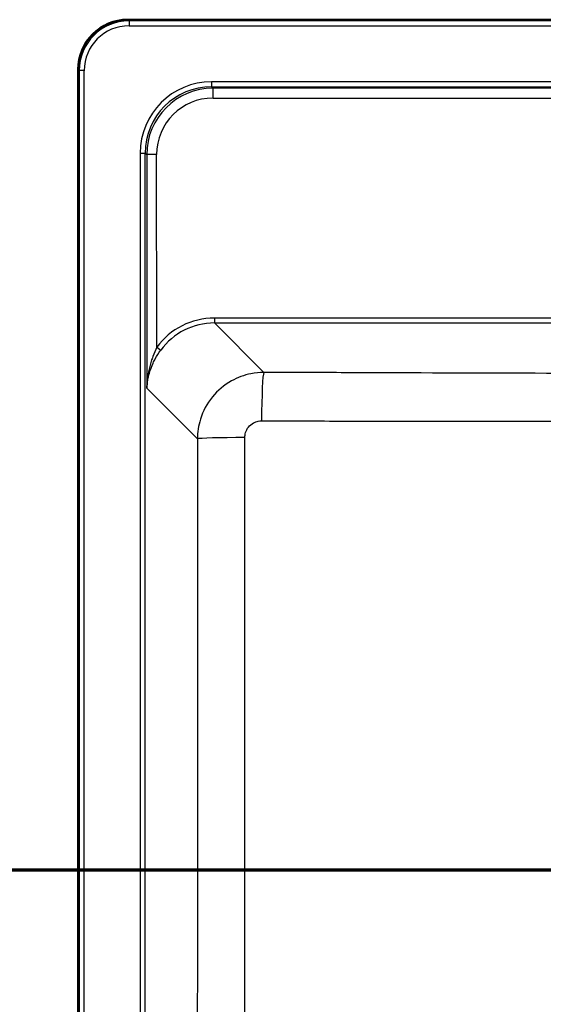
# Model space of a CAD drawing. Header units: millimetres. Extents: x 100 to 2000, y 93 to 3947.
# Tile 15 of 20: x 848 to 1005, y 3408 to 3704. Entities that reach past the tile are written whole.
import ezdxf

# ---------------------------------------------------------------- set-up
doc = ezdxf.new("R2010")
doc.units = ezdxf.units.MM
doc.header["$LTSCALE"] = 10
for name, color, linetype, lineweight in [('Section View Lines(ISO)', 7, 'Continuous', 70), ('Visible Edges(ISO)', 7, 'Continuous', 50), ('Visible Tangent Edges(ISO)', 7, 'Continuous', 25)]:
    doc.layers.add(name, color=color, linetype=linetype, lineweight=lineweight)

# ---------------------------------------------------------------- blocks, each defined once
blk = doc.blocks.new('2dTransSection0')
at = {"layer": 'Section View Lines(ISO)', "linetype": 'Continuous'}
blk.add_line((16.488, 344.88), (191.714, 344.88), dxfattribs=at)

msp = doc.modelspace()

# ---------------------------------------------------------------- linework, layer by layer
at = {"layer": 'Visible Edges(ISO)'}
for p, q in [((1260.45, 3703.8), (880.38, 3703.8)), ((865.41, 3688.83), (865.41, 3208.76))]:
    msp.add_line(p, q, dxfattribs=at)
msp.add_ellipse((880.45, 3688.76), major_axis=(-10.66, 10.66), ratio=0.995146, start_param=5.50022, end_param=7.06615, dxfattribs=at)
at = {"layer": 'Visible Tangent Edges(ISO)'}
for p, q in [((880.7, 3703.47), (880.38, 3703.8)), ((1260.13, 3703.47), (880.7, 3703.47)), ((880.7, 3703.47), (880.7, 3701.98)), ((880.7, 3701.98), (1260.13, 3701.98)), ((865.41, 3688.83), (865.74, 3688.51)), ((865.74, 3688.51), (865.74, 3209.08)), ((867.23, 3688.51), (865.74, 3688.51)), ((867.23, 3209.08), (867.23, 3688.51)), ((905.46, 3685.17), (905.46, 3683.68)), ((1235.37, 3685.17), (905.46, 3685.17)), ((905.89, 3683.25), (905.46, 3683.68)), ((905.46, 3683.68), (1235.37, 3683.68)), ((905.89, 3680.28), (905.89, 3683.25)), ((1234.94, 3683.25), (905.89, 3683.25)), ((905.89, 3680.28), (1234.94, 3680.28)), ((884.04, 3663.75), (885.53, 3663.75)), ((884.04, 3663.75), (884.04, 3233.84)), ((885.53, 3233.84), (885.53, 3663.75)), ((885.53, 3663.75), (885.98, 3663.31)), ((885.98, 3663.31), (886.03, 3593.25)), ((889.01, 3605.55), (888.97, 3663.33)), ((906.3, 3614.32), (906.3, 3612.84)), ((1054.14, 3614.32), (906.3, 3614.32)), ((921.11, 3598.02), (906.3, 3612.84)), ((906.3, 3612.84), (1054.14, 3612.84)), ((886.03, 3593.25), (901.18, 3578.1))]:
    msp.add_line(p, q, dxfattribs=at)
for centre, major_axis, ratio, start_param, end_param in [((880.76, 3688.44), (-10.65, 10.65), 0.996111, 5.50022, 7.06615), ((880.76, 3688.44), (-9.59, 9.59), 0.995146, 5.50022, 7.06615), ((905.62, 3663.59), (-15.32, 15.32), 0.992433, 5.501585, 7.064785), ((905.62, 3663.59), (-14.27, 14.27), 0.991312, 5.501585, 7.064785), ((906.03, 3663.18), (-13.44, 14.97), 0.994, 5.555654, 7.118854), ((906.03, 3663.2), (-11.56, 12.66), 0.991641, 5.547158, 7.110358), ((888.97, 3663.31), (-3, 0), 0.008727, 4.712382, 6.195916), ((906.48, 3592.72), (-14.62, 16.01), 0.991641, 5.547158, 6.481907), ((906.48, 3592.73), (-13.66, 14.87), 0.990464, 5.544501, 6.479249), ((889.01, 3605.56), (1.21, -0.88), 0.00705, 4.717532, 6.161528), ((921.11, 3583.08), (0.06, 15), 0.045511, 0.087357, 1.544925), ((916.12, 3578.1), (-15, -0.03), 0.024383, 4.758728, 6.195893)]:
    msp.add_ellipse(centre, major_axis=major_axis, ratio=ratio, start_param=start_param, end_param=end_param, dxfattribs=at)
for points, knots in [([(889.01, 3605.55), (888.58, 3604.65), (888.18, 3603.71), (887.66, 3602.3), (887.51, 3601.85), (887.04, 3600.33), (886.77, 3599.26), (886.25, 3596.54), (886.07, 3594.9), (886.03, 3593.25)], [-1.392924, -1.392924, -1.392924, -1.392924, -1.060745, -1.060745, -0.904415, -0.904415, -0.54228, -0.54228, 0.001841, 0.001841, 0.001841, 0.001841]), ([(886.03, 3593.25), (886.1, 3594.78), (886.35, 3596.31), (887.08, 3598.83), (887.46, 3599.83), (888.12, 3601.24), (888.33, 3601.66), (889.05, 3602.98), (889.61, 3603.85), (890.21, 3604.68)], [-0.001841, -0.001841, -0.001841, -0.001841, 0.54228, 0.54228, 0.904415, 0.904415, 1.060745, 1.060745, 1.392924, 1.392924, 1.392924, 1.392924]), ([(921.11, 3598.02), (919.82, 3598.01), (918.52, 3597.88), (915.2, 3597.21), (913.22, 3596.48), (909.22, 3594.22), (907.26, 3592.58), (904.07, 3588.66), (902.84, 3586.37), (901.5, 3582.05), (901.19, 3580.08), (901.18, 3578.1)], [0, 0, 0, 0, 0.0981783, 0.0981783, 0.2552635, 0.2552635, 0.4435179, 0.4435179, 0.6346882, 0.6346882, 0.7837664, 0.7837664, 0.7837664, 0.7837664]), ([(1054.14, 3597.63), (1035.77, 3597.64), (1017.41, 3597.69), (980.81, 3597.79), (962.58, 3597.86), (936.61, 3597.96), (928.86, 3597.99), (921.11, 3598.02)], [-13.31065, -13.31065, -13.31065, -13.31065, -7.799752, -7.799752, -2.326662, -2.326662, 0, 0, 0, 0]), ([(915.43, 3578.47), (915.43, 3578.97), (915.5, 3579.47), (915.84, 3580.55), (916.14, 3581.13), (916.94, 3582.12), (917.44, 3582.53), (918.44, 3583.09), (918.94, 3583.27), (919.78, 3583.44), (920.11, 3583.47), (920.43, 3583.47)], [-0.7837664, -0.7837664, -0.7837664, -0.7837664, -0.6346882, -0.6346882, -0.4435179, -0.4435179, -0.2552635, -0.2552635, -0.0981783, -0.0981783, 0, 0, 0, 0]), ([(920.43, 3583.47), (928.19, 3583.45), (935.95, 3583.44), (961.96, 3583.4), (980.23, 3583.39), (1017.03, 3583.41), (1035.57, 3583.44), (1054.14, 3583.46)], [0, 0, 0, 0, 2.326662, 2.326662, 7.799752, 7.799752, 13.325239, 13.325239, 13.325239, 13.325239]), ([(901.18, 3578.1), (901.23, 3555.96), (901.26, 3533.82), (901.28, 3488.89), (901.27, 3466.12), (901.22, 3433.38), (901.2, 3423.43), (901.1, 3381), (901, 3348.54), (900.81, 3293.7), (900.72, 3271.32), (900.64, 3248.94)], [-32.929696, -32.929696, -32.929696, -32.929696, -26.285662, -26.285662, -19.452184, -19.452184, -16.464848, -16.464848, -6.719811, -6.719811, 0, 0, 0, 0]), ([(915.17, 3248.28), (915.23, 3270.67), (915.28, 3293.07), (915.38, 3347.99), (915.42, 3380.51), (915.43, 3423.09), (915.43, 3433.08), (915.43, 3465.95), (915.43, 3488.85), (915.43, 3534), (915.44, 3556.25), (915.43, 3578.47)], [0, 0, 0, 0, 6.719811, 6.719811, 16.464848, 16.464848, 19.452184, 19.452184, 26.285662, 26.285662, 32.929696, 32.929696, 32.929696, 32.929696])]:
    msp.add_open_spline(points, degree=3, knots=knots, dxfattribs=at)

# ---------------------------------------------------------------- block references
at = {"layer": 'Section View Lines(ISO)', "xscale": 10, "yscale": 10, "zscale": 10}
msp.add_blockref('2dTransSection0', (0, 0), dxfattribs=at)

doc.saveas('drawing.dxf')
